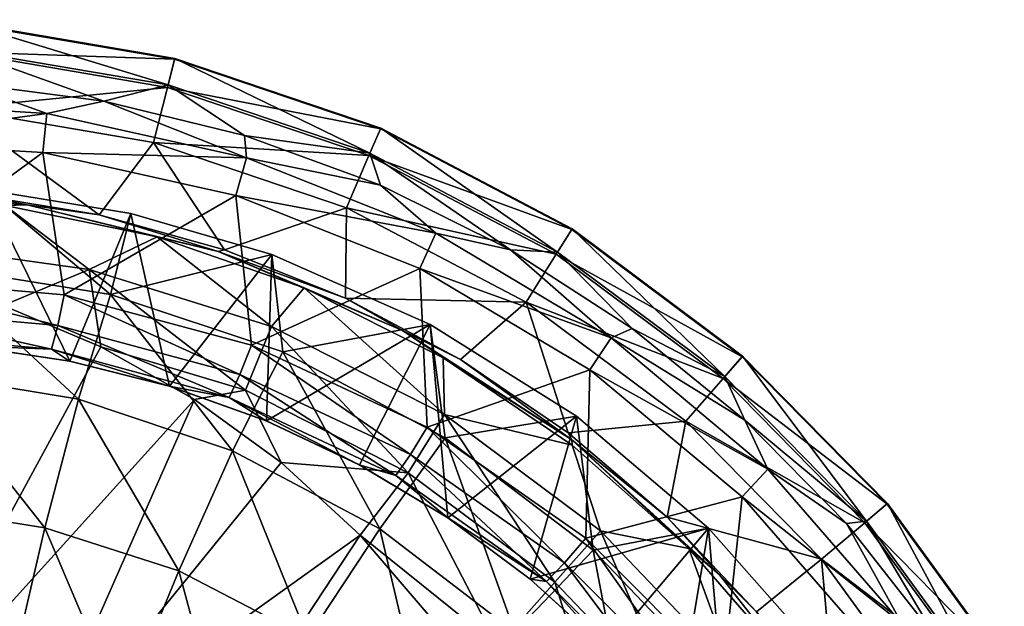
# Model space of a CAD drawing. Header units: inches. Extents: x -281 to 218, y -218 to 218.
# Tile 28 of 28: x 29 to 185, y 125 to 218. Entities that reach past the tile are written whole.
import ezdxf

# ---------------------------------------------------------------- set-up
doc = ezdxf.new("R2010")
doc.units = ezdxf.units.IN
doc.header["$MEASUREMENT"] = 0
doc.layers.add('Layer 1', color=7, linetype='Continuous')

# ---------------------------------------------------------------- blocks, each defined once
blk = doc.blocks.new('Planet')
at = {"color": 9, "true_color": 0xc0c0c0}
mesh = blk.add_polyface(dxfattribs=at)
corners = [(-10.5, 161.93, 264.3), (-11.91, 178.73, 290.99), (13.32, 161.74, 263.82), (15.18, 178.85, 290.72), (0, 191.9, 320), (23.35, 190.97, 320), (-6.66, 191.64, 320), (-13.3, 191.15, 320), (-19.73, 178.96, 77.87), (9.82, 177.39, 71.98), (-16.65, 181.52, 77.66), (-25.63, 174.25, 384.06), (1.02, 198.74, 381.35), (5.09, 176.94, 380.94), (32.39, 196.89, 378.16), (0.19, 191.49, 94.96), (18.28, 203.91, 142.25), (-13.3, 204.3, 142.25), (20.91, 190.35, 94.96), (-20.48, 190.39, 94.96), (19.08, 212.9, 190.94), (-13.89, 213.3, 190.94), (19.49, 217.49, 240.45), (-14.19, 217.91, 240.45), (19.51, 217.62, 290.17), (-14.2, 218.03, 290.17), (19.12, 213.3, 339.51), (-13.91, 213.7, 339.51), (19.26, 208.04, 371.44), (-3.76, 208.45, 373.71), (20.5, 166.13, 320), (4.08, 166.94, 320), (4.08, 166.94, 370.99), (-12.23, 166.14, 320), (-12.33, 166.13, 372.75), (4.56, 168.22, 375.85), (-24.66, 165.72, 378.93), (20.39, 166.14, 369.23), (4.95, 172.05, 379.67), (-24.94, 169.48, 382.73), (-31.69, 201.9, 382.35), (0.73, 205.1, 379.09), (-30.35, 195.61, 384.54), (33.05, 203.13, 375.84), (1.7, 190.33, 91.85), (-23.03, 188.94, 91.85), (10.57, 182.38, 78.22), (26.39, 188.49, 91.85), (-0.27, 190.94, 93.39)]
mesh.append_faces([[corners[k] for k in face] for face in [(0, 1, 2), (3, 2, 1), (3, 4, 5), (3, 1, 4), (1, 6, 4), (7, 6, 1), (8, 9, 10), (11, 12, 13), (14, 13, 12), (15, 16, 17), (16, 15, 18), (19, 15, 17), (20, 21, 17), (17, 16, 20), (22, 23, 21), (21, 20, 22), (23, 22, 24), (23, 24, 25), (26, 25, 24), (25, 26, 27), (26, 28, 29), (27, 26, 29), (30, 31, 32), (33, 32, 31), (33, 34, 32), (4, 31, 5), (33, 31, 6), (31, 4, 6), (33, 6, 7), (35, 32, 34), (35, 34, 36), (37, 32, 35), (38, 11, 13), (38, 35, 39), (40, 29, 41), (41, 12, 42), (41, 29, 28), (41, 43, 12), (10, 44, 45), (46, 44, 10), (9, 46, 10), (46, 47, 44), (48, 18, 15), (44, 47, 48), (44, 48, 45), (48, 15, 19)]], dxfattribs={"color": 9})
mesh = blk.add_polyface(dxfattribs=at)
corners = [(46.41, 187.21, 320), (43.2, 174.34, 290.76), (23.35, 190.97, 320), (15.18, 178.85, 290.72), (13.32, 161.74, 263.82), (38.1, 157.66, 263.9), (32.39, 196.89, 378.16), (35.82, 174.25, 377.81), (5.09, 176.94, 380.94), (63.13, 190.05, 375.04), (20.91, 190.35, 94.96), (41.37, 186.97, 94.96), (18.28, 203.91, 142.25), (50.03, 198.52, 142.25), (42.13, 205.07, 369.19), (19.12, 213.3, 339.51), (52.33, 207.66, 339.51), (52.23, 207.27, 190.94), (19.08, 212.9, 190.94), (53.36, 211.75, 240.45), (19.49, 217.49, 240.45), (53.39, 211.87, 290.17), (19.51, 217.62, 290.17), (19.26, 208.04, 371.44), (36.63, 163.74, 367.48), (52.57, 159.74, 320), (36.68, 163.72, 320), (20.39, 166.14, 369.23), (20.5, 166.13, 320), (4.08, 166.94, 370.99), (4.08, 166.94, 320), (34.82, 169.39, 376.6), (33.77, 165.61, 372.78), (4.95, 172.05, 379.67), (4.56, 168.22, 375.85), (62.07, 157.96, 369.8), (52.49, 159.76, 365.77), (33.05, 203.13, 375.84), (64.8, 196.04, 372.64), (0.73, 205.1, 379.09), (1.02, 198.74, 381.35), (39.78, 178.3, 78.22), (26.39, 188.49, 91.85), (10.57, 182.38, 78.22), (50.62, 183.47, 91.85), (26.09, 172.59, 68.73), (41.66, 165.99, 65.62), (9.82, 177.39, 71.98), (29.93, 188.58, 93.39), (-0.27, 190.94, 93.39), (60.33, 181.16, 93.39)]
mesh.append_faces([[corners[k] for k in face] for face in [(0, 1, 2), (2, 1, 3), (4, 3, 5), (5, 3, 1), (6, 7, 8), (9, 7, 6), (10, 11, 12), (13, 12, 11), (14, 15, 16), (12, 17, 18), (17, 12, 13), (19, 20, 18), (18, 17, 19), (20, 19, 21), (21, 22, 20), (16, 22, 21), (16, 15, 22), (23, 15, 14), (24, 25, 26), (24, 26, 27), (28, 27, 26), (27, 28, 29), (0, 2, 26), (28, 2, 30), (26, 2, 28), (31, 32, 33), (34, 32, 27), (35, 32, 31), (7, 31, 8), (31, 33, 8), (32, 24, 27), (36, 24, 32), (34, 33, 32), (6, 37, 38), (37, 23, 14), (37, 39, 23), (6, 40, 37), (41, 42, 43), (44, 42, 41), (41, 43, 45), (41, 45, 46), (43, 47, 45), (42, 48, 49), (48, 11, 10), (10, 49, 48), (48, 50, 11), (48, 42, 44)]], dxfattribs={"color": 9})
mesh = blk.add_polyface(dxfattribs=at)
corners = [(68.85, 180.68, 320), (70.59, 165.19, 290.84), (43.2, 174.34, 290.76), (46.41, 187.21, 320), (94.03, 169.56, 320), (63.13, 190.05, 375.04), (65.61, 166.27, 374.79), (35.82, 174.25, 377.81), (92.4, 178.46, 372.07), (80.75, 188.13, 142.25), (80.56, 173.71, 94.96), (109.31, 173.1, 142.25), (61.32, 181.4, 94.96), (50.03, 198.52, 142.25), (41.37, 186.97, 94.96), (53.36, 211.75, 240.45), (52.23, 207.27, 190.94), (86.13, 200.66, 240.45), (84.31, 196.42, 190.94), (114.13, 180.73, 190.94), (114.34, 181.07, 339.51), (86.18, 200.78, 290.17), (116.66, 184.74, 290.17), (116.59, 184.64, 240.45), (53.39, 211.87, 290.17), (84.47, 196.79, 339.51), (52.33, 207.66, 339.51), (106.83, 181.41, 362.8), (64.51, 199.61, 366.98), (42.13, 205.07, 369.19), (86.17, 191.69, 364.84), (52.57, 159.74, 320), (64.8, 196.04, 372.64), (94.94, 184.05, 369.61), (33.05, 203.13, 375.84), (32.39, 196.89, 378.16), (122.86, 167.4, 366.8), (68.78, 169.25, 78.22), (50.62, 183.47, 91.85), (39.78, 178.3, 78.22), (73.98, 175.36, 91.85), (60.33, 181.16, 93.39), (89.65, 168.58, 93.39), (29.93, 188.58, 93.39)]
mesh.append_faces([[corners[k] for k in face] for face in [(0, 1, 2), (2, 3, 0), (1, 0, 4), (5, 6, 7), (8, 6, 5), (9, 10, 11), (12, 9, 13), (14, 12, 13), (9, 12, 10), (15, 16, 17), (13, 18, 16), (19, 18, 9), (13, 9, 18), (9, 11, 19), (20, 21, 22), (23, 17, 18), (16, 18, 17), (18, 19, 23), (15, 17, 21), (15, 21, 24), (22, 21, 17), (25, 24, 21), (25, 26, 24), (25, 20, 27), (20, 25, 21), (26, 28, 29), (25, 30, 28), (26, 25, 28), (30, 25, 27), (0, 3, 31), (28, 32, 29), (27, 33, 30), (34, 29, 32), (30, 33, 32), (5, 35, 32), (8, 5, 33), (32, 28, 30), (32, 33, 5), (33, 36, 8), (37, 38, 39), (38, 37, 40), (41, 12, 14), (38, 40, 41), (41, 42, 10), (12, 41, 10), (42, 41, 40), (41, 43, 38)]], dxfattribs={"color": 9})
mesh = blk.add_polyface(dxfattribs=at)
corners = [(117.35, 154.95, 320), (119.97, 133.65, 291.05), (96.42, 151.51, 290.94), (138.35, 137.16, 320), (93.56, 153.23, 371.95), (119.47, 162.35, 369.32), (118.83, 135.54, 369.38), (143.69, 142.15, 366.86), (156.33, 132.2, 142.25), (134.73, 154.15, 142.25), (131.76, 138.9, 94.96), (109.31, 173.1, 142.25), (98.87, 163.96, 94.96), (116.01, 152.31, 94.96), (140.93, 161.25, 339.51), (143.79, 164.51, 290.17), (163.52, 138.28, 339.51), (140.67, 160.94, 190.94), (114.13, 180.73, 190.94), (163.21, 138.02, 190.94), (143.7, 164.42, 240.45), (116.59, 184.64, 240.45), (166.74, 141, 240.45), (86.13, 200.66, 240.45), (116.66, 184.74, 290.17), (166.84, 141.09, 290.17), (114.34, 181.07, 339.51), (144.13, 154.34, 359.12), (126.21, 168.93, 360.89), (106.83, 181.41, 362.8), (160.31, 137.87, 357.53), (96.87, 138.78, 320), (109.98, 129.05, 320), (147.8, 146.54, 364.29), (122.86, 167.4, 366.8), (94.94, 184.05, 369.61), (92.4, 178.46, 372.07), (96.31, 155.24, 78.22), (121.15, 136.74, 78.22), (116.66, 150.37, 91.85), (135.2, 133.94, 91.85), (113.9, 128.56, 66.15), (116.62, 151.18, 93.39), (96.13, 164.26, 91.85)]
mesh.append_faces([[corners[k] for k in face] for face in [(0, 1, 2), (1, 0, 3), (4, 5, 6), (7, 6, 5), (8, 9, 10), (11, 12, 13), (14, 15, 16), (9, 13, 10), (13, 9, 11), (11, 17, 18), (19, 17, 9), (11, 9, 17), (9, 8, 19), (20, 21, 18), (22, 20, 17), (17, 20, 18), (17, 19, 22), (23, 21, 24), (21, 20, 15), (21, 15, 24), (20, 22, 25), (20, 25, 15), (14, 24, 15), (14, 26, 24), (16, 27, 14), (16, 15, 25), (26, 28, 29), (14, 28, 26), (14, 27, 28), (16, 30, 27), (31, 32, 0), (3, 0, 32), (33, 34, 27), (34, 29, 28), (34, 35, 29), (34, 28, 27), (34, 33, 5), (5, 36, 34), (33, 7, 5), (33, 27, 30), (37, 38, 39), (38, 40, 39), (41, 38, 37), (13, 42, 10), (12, 42, 13), (39, 40, 42), (43, 39, 42)]], dxfattribs={"color": 9})
mesh = blk.add_polyface(dxfattribs=at)
corners = [(70.59, 165.19, 290.84), (94.03, 169.56, 320), (96.42, 151.51, 290.94), (43.2, 174.34, 290.76), (62.62, 149.47, 264.05), (38.1, 157.66, 263.9), (117.35, 154.95, 320), (54.07, 130.38, 240.28), (86.03, 137.02, 264.23), (93.56, 153.23, 371.95), (65.61, 166.27, 374.79), (92.4, 178.46, 372.07), (119.47, 162.35, 369.32), (80.56, 173.71, 94.96), (98.87, 163.96, 94.96), (109.31, 173.1, 142.25), (68.01, 154.21, 320), (52.57, 159.74, 320), (52.49, 159.76, 365.77), (36.63, 163.74, 367.48), (67.93, 154.24, 364.11), (82.81, 147.21, 320), (82.74, 147.24, 362.52), (36.68, 163.72, 320), (46.41, 187.21, 320), (96.87, 138.78, 320), (68.85, 180.68, 320), (62.07, 157.96, 369.8), (63.77, 161.59, 373.64), (88.6, 145.53, 367.01), (90.92, 148.88, 370.85), (33.77, 165.61, 372.78), (35.82, 174.25, 377.81), (34.82, 169.39, 376.6), (116.66, 150.37, 91.85), (96.13, 164.26, 91.85), (96.31, 155.24, 78.22), (39.78, 178.3, 78.22), (41.66, 165.99, 65.62), (64.66, 159.12, 66.15), (73.98, 175.36, 91.85), (68.78, 169.25, 78.22), (56.55, 157.59, 62.65), (70.32, 147.59, 59.91), (90.55, 145.95, 66.15), (89.65, 168.58, 93.39), (116.62, 151.18, 93.39)]
mesh.append_faces([[corners[k] for k in face] for face in [(0, 1, 2), (3, 4, 5), (4, 3, 0), (2, 1, 6), (7, 5, 4), (0, 8, 4), (8, 0, 2), (9, 10, 11), (12, 9, 11), (13, 14, 15), (16, 17, 18), (19, 18, 17), (16, 18, 20), (16, 20, 21), (22, 21, 20), (23, 17, 24), (1, 21, 25), (17, 16, 26), (6, 1, 25), (1, 26, 16), (21, 1, 16), (27, 28, 29), (10, 9, 30), (18, 31, 27), (22, 27, 29), (22, 20, 27), (30, 29, 28), (10, 28, 32), (30, 28, 10), (28, 33, 32), (27, 20, 18), (33, 28, 27), (34, 35, 36), (37, 38, 39), (35, 40, 36), (36, 40, 41), (39, 42, 43), (41, 39, 44), (41, 44, 36), (39, 41, 37), (44, 39, 43), (42, 39, 38), (14, 13, 45), (46, 14, 45), (45, 35, 46), (35, 45, 40)]], dxfattribs={"color": 9})
mesh = blk.add_polyface(dxfattribs=at)
corners = [(45, 108.36, 220.11), (32.75, 137.19, 240.09), (54.07, 130.38, 240.28), (13.32, 161.74, 263.82), (11.43, 140.61, 239.98), (-10.5, 161.93, 264.3), (-9.06, 141.16, 240.61), (21.48, 86.99, 203.9), (7.58, 88.51, 203.81), (9.52, 116, 219.81), (-6.14, 89.86, 204.47), (-7.61, 116.93, 220.5), (38.1, 157.66, 263.9), (27.2, 113.44, 219.92), (35.5, 83.94, 204.05), (-17.12, 114.86, 219.84), (-13.77, 87.88, 203.84), (-21.57, 86.81, 203.86), (-23.56, 159.76, 263.85), (-20.39, 139.02, 240.01), (-26.77, 113.05, 219.87), (9.82, 177.39, 71.98), (7.77, 103.72, 72.39), (26.09, 172.59, 68.73), (41.66, 165.99, 65.62), (30.45, 98.42, 67.86), (56.55, 157.59, 62.65), (-19.73, 178.96, 77.87), (8.51, 95.76, 80.26), (8.51, 95.76, 149.46), (23.05, 92.87, 149.46), (22.29, 93.08, 77.23), (36.81, 87.86, 149.46), (8.37, 94.49, 154.36), (29.59, 89.43, 154.35), (8, 90.91, 158.05), (-70.69, 102.4, 152.25), (-69.6, 100, 156.28), (-62.91, 110, 86.49), (7.58, 99.61, 73.59), (-76.18, 106.21, 90.91), (7.87, 96.81, 76.48), (29.13, 93.25, 70.33), (51.4, 88.22, 63.68), (35.49, 88.45, 74.38)]
mesh.append_faces([[corners[k] for k in face] for face in [(0, 1, 2), (3, 4, 5), (5, 4, 6), (7, 8, 9), (10, 11, 8), (6, 4, 9), (11, 9, 8), (2, 1, 12), (1, 4, 3), (9, 11, 6), (7, 9, 13), (13, 4, 1), (1, 3, 12), (14, 7, 13), (13, 9, 4), (13, 0, 14), (0, 13, 1), (15, 16, 17), (18, 5, 19), (19, 6, 15), (19, 15, 20), (5, 6, 19), (6, 11, 15), (11, 10, 16), (16, 15, 11), (21, 22, 23), (24, 23, 22), (25, 26, 22), (26, 24, 22), (27, 22, 21), (28, 29, 30), (30, 31, 28), (31, 30, 32), (33, 30, 29), (33, 34, 30), (34, 33, 35), (33, 29, 36), (35, 33, 37), (38, 39, 22), (39, 40, 41), (39, 25, 22), (42, 25, 39), (43, 25, 42), (31, 41, 28), (42, 39, 41), (42, 31, 44), (31, 42, 41)]], dxfattribs={"color": 9})
mesh = blk.add_polyface(dxfattribs=at)
corners = [(91.78, 73.46, 220.95), (93.51, 105.29, 240.8), (109.93, 87.85, 241.09), (78.13, 88.04, 220.65), (74.6, 119.68, 240.52), (62.26, 99.88, 220.37), (54.07, 130.38, 240.28), (62.62, 149.47, 264.05), (86.03, 137.02, 264.23), (49.15, 78.06, 204.24), (45, 108.36, 220.11), (107.52, 120.59, 264.45), (96.42, 151.51, 290.94), (61.61, 69.2, 204.46), (82.74, 147.24, 362.52), (96.87, 138.78, 320), (82.81, 147.21, 320), (96.79, 138.83, 361), (109.98, 129.05, 320), (109.97, 129.06, 359.59), (82.89, 136.04, 57.4), (70.32, 147.59, 59.91), (30.45, 98.42, 67.86), (51.4, 88.22, 63.68), (69.56, 73.63, 60.06), (103.73, 108.9, 53.24), (94.08, 123.06, 55.17), (117.91, 77.73, 50.41), (111.66, 93.76, 51.66), (56.55, 157.59, 62.65), (54.13, 77.74, 146.06), (47.84, 81.99, 71.71), (52.62, 78.84, 146.91), (49.81, 80.74, 149.46), (51.17, 79.84, 148.04), (36.81, 87.86, 149.46), (112.57, 128.69, 364.48), (88.6, 145.53, 367.01), (115.45, 131.66, 368.34), (90.92, 148.88, 370.85), (93.56, 153.23, 371.95), (52.16, 77.32, 153.21), (49.11, 79.67, 154.35), (49.04, 83.67, 66.25), (59.21, 73.74, 69.25), (90.55, 145.95, 66.15), (113.9, 128.56, 66.15), (96.31, 155.24, 78.22), (104.86, 118.36, 56.76)]
mesh.append_faces([[corners[k] for k in face] for face in [(0, 1, 2), (1, 3, 4), (5, 6, 4), (7, 4, 6), (8, 1, 4), (5, 9, 10), (11, 2, 1), (4, 7, 8), (12, 11, 8), (5, 10, 6), (3, 13, 5), (1, 8, 11), (13, 9, 5), (3, 5, 4), (0, 3, 1), (14, 15, 16), (15, 14, 17), (18, 15, 17), (17, 19, 18), (20, 21, 22), (20, 22, 23), (23, 24, 25), (25, 26, 23), (27, 28, 24), (24, 28, 25), (23, 26, 20), (22, 21, 29), (30, 31, 32), (33, 34, 31), (31, 34, 32), (31, 35, 33), (36, 17, 37), (38, 36, 39), (38, 39, 40), (14, 37, 17), (37, 39, 36), (41, 34, 33), (35, 42, 33), (23, 43, 24), (43, 31, 44), (45, 46, 47), (45, 20, 48), (48, 46, 45), (20, 45, 21), (48, 26, 25), (20, 26, 48)]], dxfattribs={"color": 9})
mesh = blk.add_polyface(dxfattribs=at)
corners = [(119.97, 133.65, 291.05), (138.35, 137.16, 320), (140.49, 112.22, 291.16), (107.52, 120.59, 264.45), (96.42, 151.51, 290.94), (156.59, 116.54, 320), (126.25, 100.85, 264.66), (118.83, 135.54, 369.38), (143.69, 142.15, 366.86), (140.64, 113.73, 367.17), (164.39, 118.36, 364.75), (146.01, 123.83, 94.96), (158.54, 107.32, 94.96), (156.33, 132.2, 142.25), (173.75, 108.28, 142.25), (131.76, 138.9, 94.96), (181.41, 113.05, 190.94), (163.21, 138.02, 190.94), (185.32, 115.49, 240.45), (166.74, 141, 240.45), (185.43, 115.56, 290.17), (166.84, 141.09, 290.17), (181.75, 113.27, 339.51), (163.52, 138.28, 339.51), (174.58, 119.7, 356.12), (160.31, 137.87, 357.53), (109.98, 129.05, 320), (109.97, 129.06, 359.59), (122.17, 117.99, 320), (122.08, 118.08, 358.28), (133.15, 105.88, 320), (112.57, 128.69, 364.48), (133.24, 107.96, 362.3), (136.61, 110.46, 366.17), (115.45, 131.66, 368.34), (93.56, 153.23, 371.95), (96.79, 138.83, 361), (147.8, 146.54, 364.29), (169.12, 122.01, 362.15), (121.15, 136.74, 78.22), (142.27, 114.61, 78.22), (135.2, 133.94, 91.85), (133.75, 107.75, 66.15), (113.9, 128.56, 66.15), (151.43, 115.25, 91.85), (140.12, 129.71, 93.39), (159.33, 105.22, 93.39), (116.62, 151.18, 93.39)]
mesh.append_faces([[corners[k] for k in face] for face in [(0, 1, 2), (3, 4, 0), (2, 1, 5), (0, 6, 3), (7, 8, 9), (10, 9, 8), (11, 12, 13), (12, 14, 13), (13, 15, 11), (16, 17, 13), (13, 14, 16), (18, 19, 17), (17, 16, 18), (19, 18, 20), (20, 21, 19), (22, 21, 20), (22, 23, 21), (23, 24, 25), (22, 24, 23), (26, 27, 28), (29, 28, 27), (1, 26, 28), (1, 28, 30), (5, 1, 30), (31, 32, 29), (33, 7, 9), (7, 34, 35), (7, 33, 34), (32, 34, 33), (27, 36, 31), (27, 31, 29), (31, 34, 32), (37, 25, 38), (25, 24, 38), (10, 8, 38), (37, 38, 8), (39, 40, 41), (42, 39, 43), (41, 40, 44), (39, 42, 40), (45, 11, 15), (46, 11, 45), (47, 45, 15), (45, 41, 44), (46, 45, 44), (45, 47, 41)]], dxfattribs={"color": 9})
mesh = blk.add_polyface(dxfattribs=at)
corners = [(102.5, 56.9, 221.22), (109.93, 87.85, 241.09), (123.13, 68.18, 241.35), (157.28, 87.93, 291.27), (140.49, 112.22, 291.16), (156.59, 116.54, 320), (126.25, 100.85, 264.66), (119.97, 133.65, 291.05), (107.52, 120.59, 264.45), (141.5, 78.58, 264.87), (152.66, 54.66, 265.04), (158.33, 88.47, 365.37), (140.64, 113.73, 367.17), (164.39, 118.36, 364.75), (122.08, 118.08, 358.28), (133.12, 105.91, 357.09), (133.15, 105.88, 320), (142.91, 92.72, 320), (142.85, 92.79, 356.04), (151.3, 78.72, 355.14), (151.32, 78.66, 320), (158.33, 63.84, 320), (122.17, 117.99, 320), (171.69, 93.53, 320), (153.77, 85.9, 364.41), (136.61, 110.46, 366.17), (133.24, 107.96, 362.3), (150, 83.96, 360.54), (162.35, 57.42, 359.24), (158.29, 63.93, 354.38), (151.43, 115.25, 91.85), (159.02, 89.94, 78.22), (165.1, 94.62, 91.85), (148.12, 55.33, 56.76), (149.5, 84.55, 66.15), (137.63, 77.84, 56.76), (142.27, 114.61, 78.22), (133.75, 107.75, 66.15), (160.89, 60.1, 66.15), (123.14, 99.2, 56.76), (103.73, 108.9, 53.24), (104.86, 118.36, 56.76), (113.9, 128.56, 66.15), (111.66, 93.76, 51.66), (117.91, 77.73, 50.41), (124.35, 70.33, 50.82), (158.54, 107.32, 94.96), (146.01, 123.83, 94.96), (159.33, 105.22, 93.39)]
mesh.append_faces([[corners[k] for k in face] for face in [(0, 1, 2), (3, 4, 5), (1, 6, 2), (6, 7, 4), (1, 8, 6), (6, 4, 9), (4, 3, 9), (2, 6, 9), (3, 10, 9), (11, 12, 13), (14, 15, 16), (17, 15, 18), (15, 17, 16), (19, 20, 18), (17, 18, 20), (21, 20, 19), (22, 14, 16), (16, 17, 5), (20, 23, 17), (23, 5, 17), (12, 24, 25), (26, 27, 18), (27, 26, 25), (18, 15, 26), (27, 24, 28), (24, 27, 25), (24, 12, 11), (27, 19, 18), (29, 19, 27), (26, 15, 14), (30, 31, 32), (33, 34, 35), (31, 30, 36), (34, 31, 36), (35, 34, 37), (31, 34, 38), (35, 37, 39), (40, 39, 41), (39, 42, 41), (37, 34, 36), (39, 37, 42), (43, 44, 39), (35, 39, 44), (43, 39, 40), (45, 35, 44), (46, 47, 48)]], dxfattribs={"color": 9})

msp = doc.modelspace()

# ---------------------------------------------------------------- block references
at = {"layer": 'Layer 1'}
msp.add_blockref('Planet', (0, 0), dxfattribs=at)

doc.saveas('drawing.dxf')
